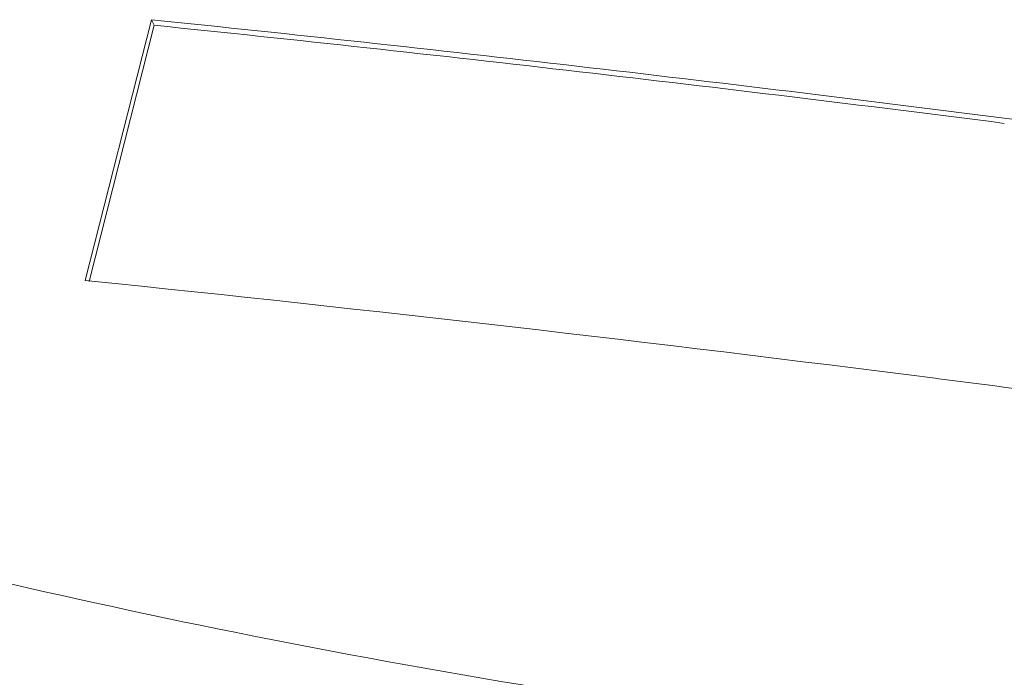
# Model space of a CAD drawing. Header units: millimetres. Extents: x -473 to 23648, y -382 to 1866.
# Tile 132 of 256: x 5678 to 5700, y 519 to 534. Entities that reach past the tile are written whole.
import ezdxf

# ---------------------------------------------------------------- set-up
doc = ezdxf.new("R2010")
doc.units = ezdxf.units.MM
doc.header["$LTSCALE"] = 80
doc.layers.get('0').update_dxf_attribs({"linetype": 'CONTINUOUS'})

msp = doc.modelspace()

# ---------------------------------------------------------------- linework, layer by layer
at = {"linetype": 'Continuous', "lineweight": 0}
for p, q in [((5679.723, 528.131), (5681.209, 533.988)), ((5681.209, 533.988), (5681.274, 533.862)), ((5679.814, 528.108), (5681.274, 533.862)), ((5679.801, 528.123), (5679.723, 528.131)), ((5698.881, 525.922), (5698.8, 525.932))]:
    msp.add_line(p, q, dxfattribs=at)
for centre, radius, start, end in [((5600.113, -251.996), 790.156, 82.716437, 84.109192), ((5600.082, -252.871), 790.912, 82.716437, 84.10785), ((5595.063, -292.174), 830.651, 81.375308, 82.722307), ((5599.609, -250.774), 783.015, 82.722267, 84.121772), ((5594.407, -290.86), 823.437, 81.357552, 82.710894)]:
    msp.add_arc(centre, radius, start, end, dxfattribs=at)
for points, start_tangent, end_tangent in [([(5650.993, 530.082), (5659.994, 526.558), (5670.744, 523.171), (5683.085, 520.227), (5696.779, 517.983)], (0.918466, -0.3955), (0.991949, -0.126637)), ([(5650.663, 527.627), (5659.723, 524.047), (5670.544, 520.611), (5682.966, 517.627), (5696.75, 515.362)], (0.917137, -0.398571), (0.99195, -0.126631)), ([(5651.074, 526.777), (5662.15, 521.9), (5673.716, 517.934), (5685.693, 514.904), (5698.001, 512.831), (5710.555, 511.73), (5723.272, 511.607), (5736.065, 512.465), (5748.847, 514.296)], (0.897128, -0.441771), (0.983915, 0.178635))]:
    msp.add_spline(points, degree=3, dxfattribs=dict(at, start_tangent=start_tangent, end_tangent=end_tangent))

doc.saveas('drawing.dxf')
